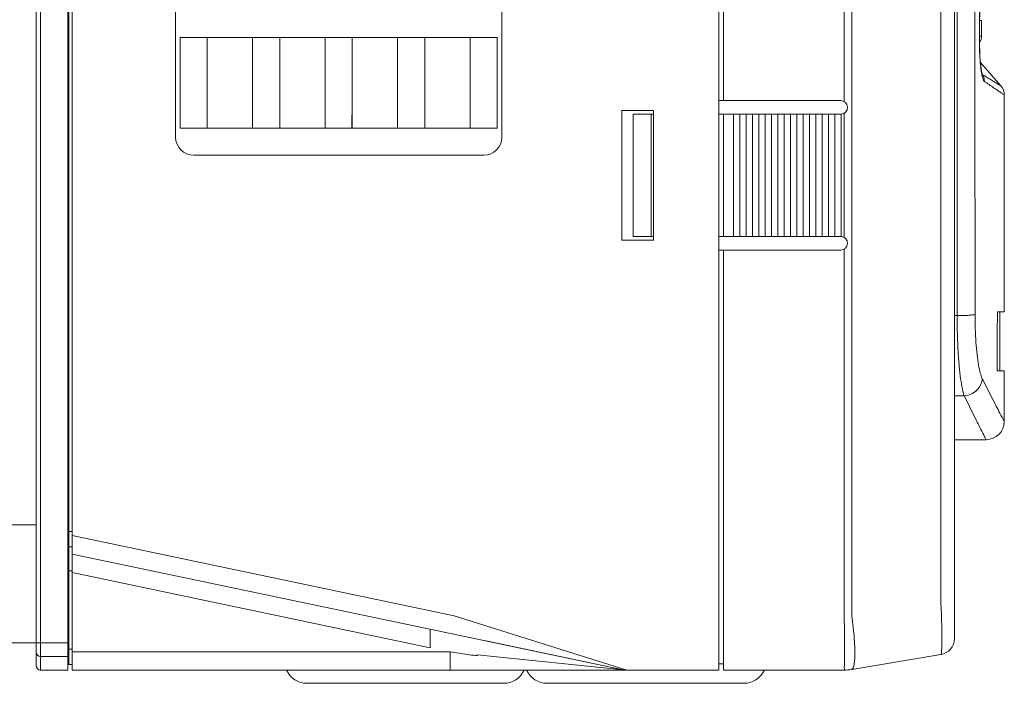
# Model space of a CAD drawing. Header units: millimetres. Extents: x -473 to 23648, y -382 to 1866.
# Tile 15 of 256: x 358 to 467, y 44 to 118. Entities that reach past the tile are written whole.
import ezdxf

# ---------------------------------------------------------------- set-up
doc = ezdxf.new("R2010")
doc.units = ezdxf.units.MM
doc.header["$LTSCALE"] = 80
doc.layers.get('0').update_dxf_attribs({"linetype": 'CONTINUOUS'})

msp = doc.modelspace()

# ---------------------------------------------------------------- linework, layer by layer
at = {"color": 0, "linetype": 'Continuous', "lineweight": 0}
for p, q in [((435.607, 238.972), (435.607, 45.815)), ((360.757, 45.815), (360.757, 231.815)), ((363.757, 45.815), (363.757, 231.815)), ((364.257, 45.815), (364.257, 231.815)), ((360.257, 46.315), (360.257, 231.315)), ((363.857, 46.415), (363.857, 231.215)), ((461.607, 228.331), (461.607, 49.298)), ((436.107, 108.629), (436.107, 225.815)), ((449.441, 225.815), (449.441, 108.523)), ((450.263, 225.828), (450.263, 51.801)), ((460.103, 224.188), (460.103, 53.441)), ((375.657, 194.585), (375.657, 104.585)), ((411.657, 104.585), (411.657, 194.585)), ((461.878, 146.701), (461.902, 84.906)), ((464.607, 117.439), (464.384, 117.439)), ((464.607, 117.439), (464.607, 115.709)), ((376.157, 115.585), (411.157, 115.585)), ((376.157, 115.585), (376.157, 105.585)), ((379.157, 105.585), (379.157, 115.585)), ((384.157, 105.585), (384.157, 115.585)), ((387.157, 105.585), (387.157, 115.585)), ((392.157, 105.585), (392.157, 115.585)), ((395.157, 105.585), (395.157, 115.585)), ((400.157, 105.585), (400.157, 115.585)), ((403.157, 105.585), (403.157, 115.585)), ((408.157, 105.585), (408.157, 115.585)), ((411.157, 105.585), (411.157, 115.585)), ((464.357, 115.59), (464.37, 115.59)), ((464.369, 115.707), (464.607, 115.71)), ((464.5, 112.572), (464.456, 113.031)), ((466.736, 110.239), (464.476, 112.822)), ((464.748, 111.44), (464.643, 111.658)), ((464.675, 111.532), (464.675, 111.532)), ((467.107, 85.315), (467.107, 109.251)), ((436.107, 108.629), (435.607, 108.629)), ((436.107, 108.629), (449.057, 108.629)), ((395.107, 105.585), (395.107, 107.023)), ((395.107, 105.585), (395.107, 107.023)), ((428.407, 107.529), (424.907, 107.529)), ((424.907, 107.529), (424.907, 93.229)), ((426.137, 107.129), (427.531, 107.129)), ((426.137, 93.629), (426.137, 107.129)), ((427.531, 107.129), (428.137, 107.129)), ((428.137, 107.129), (428.407, 107.129)), ((428.137, 107.129), (428.137, 93.629)), ((428.407, 93.229), (428.407, 107.529)), ((436.107, 107.129), (435.607, 107.129)), ((436.107, 107.129), (449.057, 107.129)), ((436.107, 93.629), (436.107, 107.129)), ((437.207, 107.129), (437.207, 93.629)), ((437.907, 93.629), (437.907, 107.129)), ((438.607, 107.129), (438.607, 93.629)), ((439.307, 93.629), (439.307, 107.129)), ((440.007, 107.129), (440.007, 93.629)), ((440.707, 93.629), (440.707, 107.129)), ((441.407, 107.129), (441.407, 93.629)), ((442.107, 93.629), (442.107, 107.129)), ((442.807, 107.129), (442.807, 93.629)), ((443.507, 93.629), (443.507, 107.129)), ((444.207, 107.129), (444.207, 93.629)), ((444.907, 93.629), (444.907, 107.129)), ((445.607, 107.129), (445.607, 93.629)), ((446.307, 93.629), (446.307, 107.129)), ((447.007, 107.129), (447.007, 93.629)), ((447.707, 93.629), (447.707, 107.129)), ((448.407, 107.129), (448.407, 93.629)), ((449.107, 93.627), (449.107, 107.131)), ((449.441, 107.235), (449.441, 93.523)), ((376.157, 105.585), (411.157, 105.585)), ((377.657, 102.585), (409.657, 102.585)), ((426.137, 93.629), (427.531, 93.629)), ((428.137, 93.629), (427.531, 93.629)), ((428.137, 93.629), (428.407, 93.629)), ((436.107, 93.629), (435.607, 93.629)), ((436.107, 93.629), (449.057, 93.629)), ((424.907, 93.229), (428.407, 93.229)), ((436.107, 92.129), (435.607, 92.129)), ((436.107, 92.129), (449.057, 92.129)), ((436.107, 51.815), (436.107, 92.129)), ((449.441, 92.235), (449.441, 51.815)), ((461.902, 84.906), (461.607, 84.906)), ((466.341, 85.315), (467.107, 85.315)), ((466.607, 78.815), (466.607, 85.315)), ((467.107, 78.815), (466.322, 78.815)), ((467.107, 73.224), (467.107, 78.815)), ((462.686, 76.07), (461.607, 76.07)), ((461.607, 71.224), (465.107, 71.224)), ((299.257, 61.815), (360.257, 61.815)), ((363.857, 61.615), (363.757, 61.615)), ((364.257, 61.115), (363.857, 61.115)), ((363.857, 60.115), (363.757, 60.115)), ((363.857, 60.115), (363.757, 60.115)), ((364.257, 60.649), (406.387, 51.815)), ((364.257, 59.415), (363.857, 59.415)), ((364.257, 58.605), (405.977, 49.857)), ((363.757, 56.771), (363.857, 56.771)), ((364.257, 56.769), (363.857, 56.769)), ((403.757, 48.279), (364.257, 56.562)), ((406.388, 51.815), (425.464, 45.815)), ((436.107, 45.815), (436.107, 51.815)), ((403.757, 48.279), (403.757, 50.323)), ((408.257, 49.379), (405.977, 49.857)), ((405.977, 49.857), (425.054, 45.857)), ((409.757, 49.065), (425.054, 45.857)), ((299.757, 48.815), (360.757, 48.815)), ((360.757, 48.815), (363.757, 48.815)), ((363.857, 48.584), (363.757, 48.584)), ((364.257, 48.115), (363.857, 48.115)), ((405.973, 47.815), (364.257, 47.815)), ((405.973, 45.815), (405.973, 47.815)), ((360.757, 47.315), (363.757, 47.315)), ((363.857, 47.153), (363.757, 47.153)), ((363.757, 47.115), (363.857, 47.115)), ((408.979, 47.506), (425.054, 45.857)), ((450.263, 45.883), (460.103, 47.523)), ((363.757, 45.815), (360.757, 45.815)), ((364.257, 46.415), (363.857, 46.415)), ((405.973, 45.815), (364.257, 45.815)), ((364.257, 45.815), (435.607, 45.815)), ((414.393, 45.815), (414.121, 45.815)), ((435.607, 45.815), (425.464, 45.815)), ((436.107, 46.515), (435.607, 46.515)), ((449.441, 45.815), (436.107, 45.815)), ((390.157, 44.358), (411.857, 44.358)), ((438.357, 44.358), (416.657, 44.358))]:
    msp.add_line(p, q, dxfattribs=at)
for points in [[(464.37, 115.59), (464.433, 124.316), (464.494, 133.936), (464.547, 143.513)], [(464.457, 113.014), (464.421, 113.52), (464.393, 114.082), (464.376, 114.693), (464.37, 115.345), (464.37, 115.59)], [(464.638, 111.676), (464.594, 111.898), (464.546, 112.199), (464.5, 112.572)], [(464.678, 111.525), (464.681, 111.518), (464.673, 111.544), (464.638, 111.676)]]:
    msp.add_lwpolyline(points, dxfattribs=at)
for centre, radius, start, end in [((463.607, 115.71), 1, 320.93705, 0), ((470.195, 112.629), 5.681, 191.29642, 192.1411), ((465.063, 111.672), 0.416, 199.82644, 200.4222), ((463.42, 110.767), 1.488, 358.99574, 26.88498), ((465.607, 109.251), 1.5, 359.99997, 41.1859), ((449.057, 107.879), 0.75, 273.82255, 90), ((377.657, 104.585), 2, 180, 270), ((409.657, 104.585), 2, 270, 0), ((449.057, 92.879), 0.75, 270, 86.17745), ((465.107, 73.224), 2, 270.00002, 359.99998), ((459.807, 49.298), 1.8, 279.46232, 0), ((360.757, 47.815), 0.5, 180, 270), ((360.757, 46.315), 0.5, 180, 270), ((390.157, 46.858), 2.5, 204.74175, 270), ((411.857, 46.858), 2.5, 270, 335.25825), ((416.657, 46.858), 2.5, 204.74175, 270), ((425.464, 47.815), 2, 258.15792, 270), ((438.357, 46.858), 2.5, 270, 335.25825), ((449.441, 50.815), 5, 270, 279.46232)]:
    msp.add_arc(centre, radius, start, end, dxfattribs=at)
for points, start_tangent, end_tangent in [([(463.859, 145.327), (463.867, 115.37), (463.878, 85.043)], (0.0002158, -1), (0.0004239, -0.9999999)), ([(464.357, 115.59), (464.404, 121.995), (464.45, 128.957), (464.495, 136.218), (464.534, 143.538)], (0.007643, 0.9999708), (0.0051622, 0.9999867)), ([(464.624, 111.516), (464.528, 112.12), (464.442, 112.967), (464.386, 113.885), (464.36, 114.771), (464.357, 115.59)], (-0.1959991, 0.9806041), (0.0076771, 0.9999705)), ([(464.908, 110.741), (464.771, 110.964), (464.641, 111.434)], (-0.8286776, 0.5597262), (-0.2104351, 0.9776078)), ([(464.748, 111.44), (464.672, 111.526)], (-0.9768636, 0.2138631), (-0.3490135, 0.9371177)), ([(466.736, 110.239), (466.66, 110.286), (466.425, 110.431), (466.078, 110.646), (465.668, 110.897), (465.22, 111.166), (464.748, 111.44)], (-0.8514141, 0.524494), (-0.8679857, 0.4965892)), ([(466.386, 109.728), (465.931, 110.037), (465.432, 110.38), (464.908, 110.741)], (-0.8295848, 0.5583808), (-0.8231318, 0.5678503)), ([(467.107, 109.251), (467.025, 109.304), (466.769, 109.473), (466.386, 109.728)], (-0.8406265, 0.5416153), (-0.8295848, 0.5583808)), ([(463.878, 85.043), (463.648, 84.989), (463.202, 84.945), (462.595, 84.916), (461.902, 84.906)], (-0.8898212, -0.4563094), (-0.9999999, -0.0005089)), ([(461.902, 84.906), (461.929, 82.91), (462.006, 81.032), (462.128, 79.346), (462.288, 77.919), (462.478, 76.811), (462.686, 76.07)], (0.0004505, -0.9999999), (0.3650757, -0.9309779)), ([(463.878, 85.043), (463.905, 83.446), (463.982, 81.944), (464.105, 80.596), (464.267, 79.456), (464.458, 78.57), (464.668, 77.979)], (0.0004598, -0.9999999), (0.4440401, -0.8960069)), ([(466.322, 78.815), (466.328, 80.971), (466.335, 83.138), (466.341, 85.315)], (0.0030884, 0.9999952), (0.0028466, 0.9999959)), ([(464.668, 77.979), (464.492, 77.262), (464.056, 76.651), (463.424, 76.234), (462.686, 76.07)], (-0.0467263, -0.9989077), (-0.9994032, -0.0345444)), ([(464.668, 77.979), (466.007, 75.328), (466.83, 73.747), (467.107, 73.224)], (0.4442496, -0.895903), (0.469101, -0.8831445)), ([(462.686, 76.07), (464.015, 73.369), (464.833, 71.757), (465.107, 71.224)], (0.4349111, -0.9004734), (0.4592184, -0.8883234)), ([(460.103, 53.441), (460.159, 52.12), (460.198, 50.873), (460.217, 49.758), (460.217, 48.826), (460.198, 48.123), (460.159, 47.68), (460.103, 47.523)], (0.0476739, -0.998863), (-0.9862522, -0.1652471)), ([(449.441, 51.815), (449.457, 50.479), (449.468, 49.21), (449.474, 48.072), (449.474, 47.121), (449.468, 46.407), (449.457, 45.964), (449.441, 45.815)], (0.013878, -0.9999037), (-0.9999644, -0.0084333)), ([(450.264, 51.801), (450.435, 50.503), (450.554, 49.268), (450.614, 48.157), (450.614, 47.223), (450.553, 46.511), (450.434, 46.057), (450.264, 45.883)], (0.1466977, -0.9891814), (-0.9862829, -0.1650635)), ([(408.757, 47.408), (407.836, 47.542), (406.908, 47.678), (405.973, 47.815)], (-0.9895882, 0.1439279), (-0.9894142, 0.1451189)), ([(408.979, 47.506), (408.944, 47.469), (408.907, 47.441), (408.87, 47.422), (408.832, 47.41), (408.794, 47.405), (408.757, 47.408)], (-0.624941, -0.780672), (-0.9895882, 0.1439279))]:
    msp.add_spline(points, degree=3, dxfattribs=dict(at, start_tangent=start_tangent, end_tangent=end_tangent))

doc.saveas('drawing.dxf')
